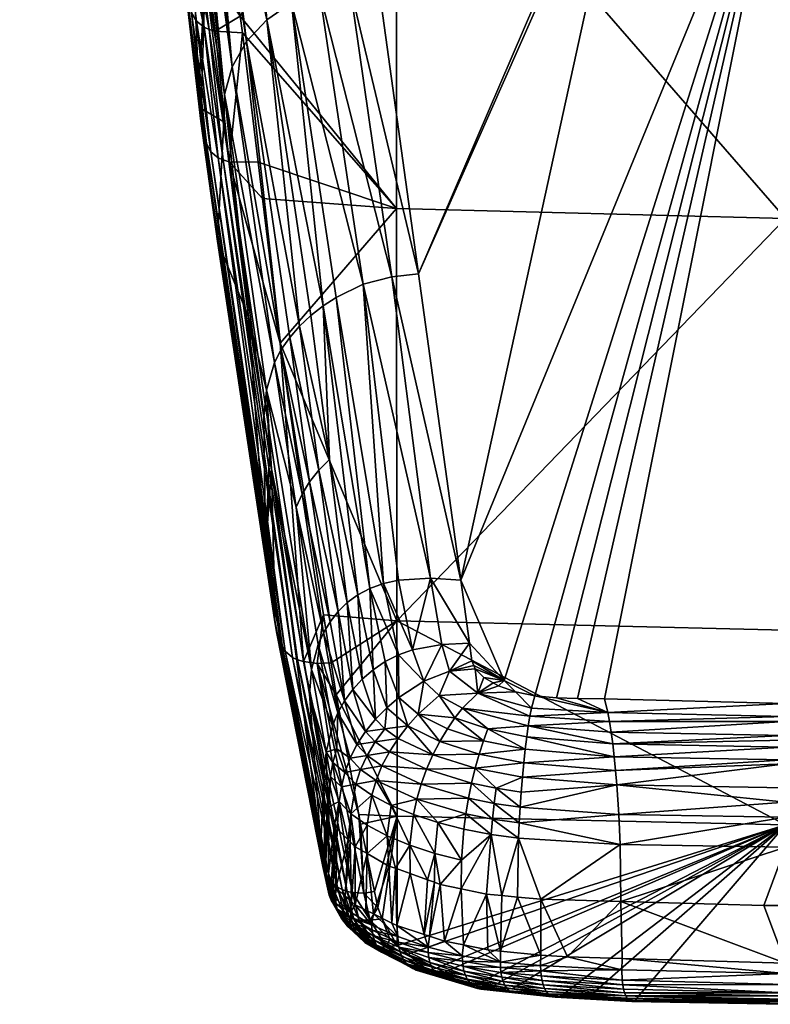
# Model space of a CAD drawing. Extents: x -0.11 to 0.11, y -0.2 to 0.019.
# Tile 29 of 162: x -0.02 to -0.001, y -0.2 to -0.174. Entities that reach past the tile are written whole.
import ezdxf

# ---------------------------------------------------------------- set-up
doc = ezdxf.new("R2010")
doc.units = 0
doc.layers.add('mesh', color=7, linetype='CONTINUOUS')

msp = doc.modelspace()

# ---------------------------------------------------------------- meshes
at = {"layer": 'mesh'}
mesh = msp.add_polyface(dxfattribs=at)
corners = [(-0.018876, -0.167317, 0.0237), (-0.010428, -0.167175, 0.02554), (-0.017304, -0.168782, 0.02096), (-0.018999, -0.167135, 0.024056), (-0.015812, -0.170302, 0.018064), (-0.015662, -0.170563, 0.017541), (-0.020026, -0.165392, 0.027516), (-0.020345, -0.164212, 0.029957), (-0.019408, -0.16653, 0.025243), (-0.016282, -0.170497, 0.017421), (-0.014868, -0.171937, 0.014782), (-0.015423, -0.172263, 0.013846), (-0.016432, -0.170449, 0.017381), (-0.015827, -0.167358, 0.010074), (-0.015817, -0.168059, 0.009118), (-0.015676, -0.167021, 0.009749), (-0.01584, -0.168222, 0.00923), (-0.01593, -0.16776, 0.010391), (-0.015484, -0.166743, 0.009419), (-0.015559, -0.167454, 0.008563), (-0.015257, -0.166516, 0.009085), (-0.015629, -0.167618, 0.008714), (-0.015708, -0.167804, 0.008884), (-0.015433, -0.167309, 0.008385), (-0.014998, -0.166328, 0.008748), (-0.014702, -0.16617, 0.008406), (-0.014527, -0.165791, 0.008701), (-0.014883, -0.166545, 0.008111), (-0.015753, -0.165366, 0.011527), (-0.015671, -0.166209, 0.01065), (-0.015408, -0.165911, 0.010236), (-0.015876, -0.166588, 0.01105), (-0.014752, -0.165521, 0.009399), (-0.015099, -0.165686, 0.009816), (-0.016016, -0.167047, 0.011427), (-0.014361, -0.16604, 0.008055), (-0.014584, -0.166391, 0.007785), (-0.01423, -0.166266, 0.007438), (-0.015873, -0.168454, 0.00939), (-0.015924, -0.173154, 0.008411), (-0.015896, -0.173403, 0.007874), (-0.015917, -0.168963, 0.009425), (-0.014753, -0.174938, -0.007125), (-0.014961, -0.175667, -0.006854), (-0.015465, -0.172527, 0.001743), (-0.01525, -0.167097, 0.008123), (-0.015121, -0.166949, 0.007941), (-0.014729, -0.166721, 0.007507), (-0.01446, -0.166565, 0.00721), (-0.015929, -0.168852, 0.009665), (-0.015978, -0.172649, 0.009491), (-0.015957, -0.16933, 0.009946), (-0.013847, -0.173708, -0.007591), (-0.014375, -0.174274, -0.007374)]
mesh.append_faces([[corners[k] for k in face] for face in [(0, 1, 2, 2), (0, 3, 1, 1), (1, 4, 2, 2), (1, 5, 4, 4), (6, 7, 1, 1), (3, 8, 1, 1), (9, 10, 11, 11), (9, 5, 10, 10), (12, 9, 11, 11), (13, 14, 15, 15), (13, 16, 14, 14), (17, 16, 13, 13), (18, 19, 20, 20), (18, 21, 19, 19), (15, 21, 18, 18), (15, 22, 21, 21), (14, 22, 15, 15), (19, 23, 20, 20), (24, 25, 26, 26), (24, 27, 25, 25), (28, 29, 30, 30), (31, 29, 28, 28), (32, 24, 26, 26), (33, 24, 32, 32), (33, 20, 24, 24), (30, 20, 33, 33), (30, 18, 20, 20), (29, 18, 30, 30), (29, 15, 18, 18), (31, 15, 29, 29), (31, 13, 15, 15), (34, 13, 31, 31), (34, 17, 13, 13), (35, 36, 37, 37), (25, 35, 26, 26), (25, 36, 35, 35), (27, 36, 25, 25), (17, 38, 16, 16), (39, 40, 41, 41), (19, 42, 23, 23), (19, 21, 42, 42), (14, 43, 22, 22), (16, 41, 44, 44), (38, 41, 16, 16), (21, 22, 42, 42), (24, 45, 46, 46), (20, 45, 24, 24), (20, 23, 45, 45), (46, 27, 24, 24), (36, 47, 37, 37), (46, 47, 36, 36), (47, 48, 37, 37), (27, 46, 36, 36), (17, 49, 38, 38), (34, 49, 17, 17), (50, 41, 49, 49), (49, 51, 50, 50), (52, 46, 45, 45), (52, 47, 46, 46), (48, 47, 52, 52), (38, 49, 41, 41), (45, 23, 53, 53)]])
mesh = msp.add_polyface(dxfattribs=at)
corners = [(-0.014868, -0.171937, 0.014782), (-0.015662, -0.170563, 0.017541), (-0.010428, -0.167175, 0.02554), (-0.014794, -0.172318, 0.01398), (-0.014543, -0.173605, 0.011269), (-0.01043, -0.17866, 0.000863), (-0.0002, -0.178926, 0.000982), (-0.0002, -0.16743, 0.025658), (-0.011741, -0.16672, 0.005008), (-0.010548, -0.166453, 0.005436), (-0.011868, -0.166134, 0.006142), (-0.007363, -0.166871, 0.00436), (-0.007958, -0.167238, 0.003668), (-0.004334, -0.167543, 0.002874), (-0.008273, -0.167212, 0.003736), (-0.011264, -0.166787, 0.004834), (-0.012443, -0.165978, 0.006541), (-0.013319, -0.166432, 0.006185), (-0.013129, -0.166456, 0.006027), (-0.012997, -0.165893, 0.00693), (-0.012666, -0.165619, 0.007177), (-0.01361, -0.166396, 0.006426), (-0.014361, -0.16604, 0.008055), (-0.01423, -0.166266, 0.007438), (-0.013966, -0.165941, 0.007692), (-0.013212, -0.165583, 0.00756), (-0.01351, -0.165886, 0.007315), (-0.013706, -0.165611, 0.007943), (-0.014527, -0.165791, 0.008701), (-0.009442, -0.165691, 0.006259), (-0.009796, -0.165983, 0.006012), (-0.00674, -0.166374, 0.005008), (-0.00348, -0.166586, 0.004384), (-0.00383, -0.167138, 0.003652), (-0.00617, -0.165737, 0.005532), (-0.010166, -0.166236, 0.005738), (-0.003161, -0.165901, 0.004981), (-0.004167, -0.167547, 0.002862), (-0.010906, -0.172765, -0.008009), (-0.009854, -0.18038, -0.024405), (-0.012457, -0.172955, -0.007901), (-0.0002, -0.16659, 0.004217), (-0.0002, -0.166505, 0.004323), (-0.012506, -0.166534, 0.005511), (-0.0002, -0.167196, 0.00346), (-0.0002, -0.167658, 0.002573), (-0.0002, -0.165804, 0.00485), (-0.01446, -0.166565, 0.00721), (-0.014072, -0.166488, 0.006852), (-0.011658, -0.172799, -0.007979), (-0.013198, -0.173261, -0.007769)]
mesh.append_faces([[corners[k] for k in face] for face in [(0, 1, 2, 2), (2, 3, 0, 0), (2, 4, 3, 3), (5, 4, 2, 2), (6, 2, 7, 7), (8, 9, 10, 10), (11, 12, 13, 13), (11, 14, 12, 12), (9, 14, 11, 11), (9, 15, 14, 14), (8, 15, 9, 9), (16, 17, 18, 18), (16, 19, 17, 17), (20, 19, 16, 16), (19, 21, 17, 17), (22, 23, 24, 24), (25, 26, 19, 19), (27, 24, 26, 26), (28, 22, 24, 24), (29, 30, 31, 31), (32, 31, 33, 33), (34, 31, 32, 32), (34, 29, 31, 31), (10, 16, 18, 18), (10, 20, 16, 16), (9, 20, 10, 10), (9, 35, 20, 20), (11, 35, 9, 9), (32, 36, 34, 34), (33, 13, 37, 37), (33, 11, 13, 13), (31, 11, 33, 33), (31, 35, 11, 11), (30, 35, 31, 31), (30, 20, 35, 35), (15, 38, 14, 14), (15, 8, 38, 38), (38, 12, 14, 14), (38, 13, 12, 12), (39, 37, 13, 13), (40, 17, 21, 21), (18, 17, 40, 40), (32, 41, 42, 42), (8, 10, 43, 43), (37, 44, 33, 33), (45, 44, 37, 37), (33, 44, 41, 41), (46, 32, 42, 42), (23, 47, 48, 48), (18, 43, 10, 10), (19, 48, 21, 21), (26, 48, 19, 19), (24, 48, 26, 26), (24, 23, 48, 48), (32, 33, 41, 41), (32, 46, 36, 36), (43, 38, 8, 8), (43, 49, 38, 38), (40, 43, 18, 18), (40, 21, 48, 48), (40, 49, 43, 43), (50, 48, 47, 47), (50, 40, 48, 48)]])
mesh = msp.add_polyface(dxfattribs=at)
corners = [(-0.01043, -0.17866, 0.000863), (-0.013956, -0.178397, 0.000744), (-0.014072, -0.177447, 0.00283), (-0.01349, -0.1822, -0.007607), (-0.014488, -0.17405, 0.01029), (-0.014543, -0.173605, 0.011269), (-0.0002, -0.178926, 0.000982), (-0.010428, -0.167175, 0.02554), (-0.010424, -0.1895, -0.024129), (-0.012879, -0.190573, -0.027218), (-0.014833, -0.177433, 0.00272), (-0.013036, -0.190527, -0.027256), (-0.014992, -0.177388, 0.00268), (-0.005671, -0.191544, -0.048555), (-0.00496, -0.191555, -0.048591), (-0.0002, -0.167658, 0.002573), (-0.006227, -0.191526, -0.048495), (-0.009854, -0.18038, -0.024405), (-0.004334, -0.167543, 0.002874), (-0.010906, -0.172765, -0.008009), (-0.008742, -0.188435, -0.041749), (-0.004167, -0.167547, 0.002862), (-0.007599, -0.191076, -0.047472), (-0.011658, -0.172799, -0.007979), (-0.013857, -0.183436, -0.023573), (-0.013775, -0.185142, -0.025425), (-0.013719, -0.18551, -0.026216), (-0.013926, -0.184141, -0.023274), (-0.010555, -0.180457, -0.024476), (-0.012457, -0.172955, -0.007901), (-0.012024, -0.181004, -0.024447), (-0.012365, -0.181226, -0.024392), (-0.011132, -0.188652, -0.040908), (-0.011306, -0.180657, -0.024498), (-0.013198, -0.173261, -0.007769), (-0.009543, -0.18838, -0.041534), (-0.010774, -0.188524, -0.041085), (-0.013847, -0.173708, -0.007591), (-0.012475, -0.185542, -0.032435), (-0.013243, -0.182054, -0.024122), (-0.012718, -0.185847, -0.032317), (-0.012982, -0.181754, -0.024228), (-0.012193, -0.185263, -0.032538), (-0.012686, -0.181477, -0.024318), (-0.012918, -0.186175, -0.032187), (-0.013639, -0.182716, -0.023868), (-0.013074, -0.18652, -0.032047), (-0.013463, -0.182375, -0.024001), (-0.014753, -0.174938, -0.007125), (-0.014375, -0.174274, -0.007374), (-0.014961, -0.175667, -0.006854), (-0.011451, -0.18882, -0.040722), (-0.01317, -0.190466, -0.027295), (-0.01336, -0.190303, -0.027374), (-0.015126, -0.177329, 0.002637), (-0.013878, -0.187655, -0.02425), (-0.014324, -0.181511, -0.017623), (-0.015141, -0.179525, -0.005558), (-0.006797, -0.191474, -0.048362), (-0.0002, -0.191676, -0.048933), (-0.01446, -0.166565, 0.00721), (-0.01525, -0.167097, 0.008123)]
mesh.append_faces([[corners[k] for k in face] for face in [(0, 1, 2, 2), (0, 3, 1, 1), (0, 4, 5, 5), (2, 4, 0, 0), (6, 0, 7, 7), (8, 0, 6, 6), (8, 3, 0, 0), (9, 10, 3, 3), (10, 1, 3, 3), (10, 2, 1, 1), (9, 11, 10, 10), (12, 10, 11, 11), (13, 14, 15, 15), (15, 16, 13, 13), (17, 18, 19, 19), (20, 21, 17, 17), (20, 15, 21, 21), (22, 15, 20, 20), (17, 19, 23, 23), (24, 25, 26, 26), (27, 25, 24, 24), (28, 23, 29, 29), (28, 17, 23, 23), (20, 17, 28, 28), (30, 31, 32, 32), (33, 29, 34, 34), (33, 28, 29, 29), (35, 28, 33, 33), (35, 20, 28, 28), (33, 30, 36, 36), (34, 30, 33, 33), (34, 31, 30, 30), (37, 31, 34, 34), (38, 39, 40, 40), (41, 39, 38, 38), (42, 41, 38, 38), (43, 41, 42, 42), (44, 45, 46, 46), (47, 45, 44, 44), (47, 48, 45, 45), (49, 48, 47, 47), (45, 24, 46, 46), (45, 50, 24, 24), (48, 50, 45, 45), (40, 47, 44, 44), (39, 47, 40, 40), (39, 49, 47, 47), (41, 49, 39, 39), (41, 37, 49, 49), (43, 37, 41, 41), (43, 31, 37, 37), (42, 31, 43, 43), (42, 51, 31, 31), (52, 53, 54, 54), (55, 27, 56, 56), (56, 57, 55, 55), (15, 58, 16, 16), (22, 58, 15, 15), (14, 59, 15, 15), (34, 60, 37, 37), (61, 49, 37, 37), (56, 27, 24, 24), (50, 56, 24, 24)]])
mesh = msp.add_polyface(dxfattribs=at)
corners = [(-0.015433, -0.176959, 0.002448), (-0.015529, -0.176686, 0.002338), (-0.015923, -0.173255, 0.009728), (-0.015201, -0.174003, 0.010151), (-0.014488, -0.17405, 0.01029), (-0.014833, -0.177433, 0.00272), (-0.014543, -0.173605, 0.011269), (-0.015423, -0.172263, 0.013846), (-0.014794, -0.172318, 0.01398), (-0.014868, -0.171937, 0.014782), (-0.014072, -0.177447, 0.00283), (-0.01364, -0.189472, -0.027611), (-0.015141, -0.179525, -0.005558), (-0.01558, -0.176372, 0.002224), (-0.013878, -0.187655, -0.02425), (-0.015974, -0.172953, 0.009606), (-0.015896, -0.173403, 0.007874), (-0.015924, -0.173154, 0.008411), (-0.01563, -0.175555, 0.003153), (-0.015572, -0.176032, 0.002107), (-0.015978, -0.172649, 0.009491), (-0.016153, -0.171507, 0.013424), (-0.016107, -0.171645, 0.013486), (-0.013586, -0.189797, -0.027537), (-0.013428, -0.1902, -0.027415), (-0.013486, -0.19008, -0.027456), (-0.015823, -0.173523, 0.009848), (-0.01605, -0.171773, 0.013546), (-0.015357, -0.173958, 0.010107), (-0.014992, -0.177388, 0.00268), (-0.015576, -0.172217, 0.013803), (-0.016432, -0.170449, 0.017381), (-0.01571, -0.172156, 0.013756), (-0.015491, -0.173899, 0.010059), (-0.015126, -0.177329, 0.002637), (-0.01317, -0.190466, -0.027295), (-0.015987, -0.171889, 0.013603), (-0.015917, -0.168963, 0.009425), (-0.014975, -0.17639, -0.006585), (-0.015465, -0.172527, 0.001743), (-0.015817, -0.168059, 0.009118), (-0.01584, -0.168222, 0.00923), (-0.014961, -0.175667, -0.006854), (-0.014375, -0.174274, -0.007374), (-0.015433, -0.167309, 0.008385), (-0.014753, -0.174938, -0.007125), (-0.015708, -0.167804, 0.008884), (-0.016072, -0.171773, 0.011363), (-0.016204, -0.17121, 0.013297), (-0.015313, -0.177173, 0.002547), (-0.01569, -0.173739, 0.009958), (-0.015911, -0.171992, 0.013657), (-0.01336, -0.190303, -0.027374), (-0.014324, -0.181511, -0.017623)]
mesh.append_faces([[corners[k] for k in face] for face in [(0, 1, 2, 2), (3, 4, 5, 5), (3, 6, 4, 4), (7, 6, 3, 3), (7, 8, 6, 6), (9, 8, 7, 7), (4, 10, 5, 5), (11, 12, 13, 13), (11, 14, 12, 12), (15, 16, 17, 17), (15, 18, 16, 16), (13, 18, 15, 15), (13, 19, 18, 18), (12, 19, 13, 13), (17, 20, 15, 15), (2, 21, 22, 22), (0, 23, 1, 1), (24, 25, 0, 0), (2, 26, 0, 0), (2, 27, 26, 26), (22, 27, 2, 2), (2, 15, 21, 21), (2, 13, 15, 15), (1, 13, 2, 2), (1, 11, 13, 13), (23, 11, 1, 1), (28, 5, 29, 29), (28, 3, 5, 5), (30, 3, 28, 28), (30, 7, 3, 3), (31, 7, 30, 30), (28, 32, 30, 30), (28, 33, 32, 32), (29, 33, 28, 28), (29, 34, 33, 33), (35, 34, 29, 29), (36, 26, 27, 27), (17, 37, 20, 20), (38, 19, 12, 12), (39, 19, 38, 38), (39, 18, 19, 19), (37, 18, 39, 39), (37, 16, 18, 18), (40, 41, 42, 42), (41, 39, 42, 42), (39, 38, 42, 42), (43, 44, 45, 45), (45, 46, 42, 42), (15, 47, 48, 48), (15, 20, 47, 47), (0, 49, 24, 24), (0, 26, 49, 49), (26, 50, 49, 49), (33, 51, 32, 32), (33, 50, 51, 51), (34, 50, 33, 33), (51, 26, 36, 36), (51, 50, 26, 26), (34, 49, 50, 50), (34, 52, 49, 49), (38, 12, 53, 53), (42, 38, 53, 53)]])
mesh = msp.add_polyface(dxfattribs=at)
corners = [(-0.010424, -0.1895, -0.024129), (-0.012154, -0.190608, -0.027108), (-0.012354, -0.18935, -0.024192), (-0.012021, -0.19145, -0.029062), (-0.010417, -0.194643, -0.036753), (-0.01349, -0.1822, -0.007607), (-0.012521, -0.190623, -0.027151), (-0.013636, -0.189212, -0.02783), (-0.013878, -0.187655, -0.02425), (-0.01364, -0.189472, -0.027611), (-0.015433, -0.176959, 0.002448), (-0.013486, -0.19008, -0.027456), (-0.013586, -0.189797, -0.027537), (-0.013428, -0.1902, -0.027415), (-0.012262, -0.196219, -0.042748), (-0.01242, -0.195369, -0.043084), (-0.012879, -0.190573, -0.027218), (-0.011733, -0.196618, -0.04232), (-0.013036, -0.190527, -0.027256), (-0.012375, -0.195964, -0.042888), (-0.014992, -0.177388, 0.00268), (-0.01317, -0.190466, -0.027295), (-0.013719, -0.18551, -0.026216), (-0.013775, -0.185142, -0.025425), (-0.012719, -0.191428, -0.038908), (-0.013926, -0.184141, -0.023274), (-0.012024, -0.181004, -0.024447), (-0.011132, -0.188652, -0.040908), (-0.010774, -0.188524, -0.041085), (-0.01267, -0.19078, -0.039299), (-0.012286, -0.19296, -0.043961), (-0.013857, -0.183436, -0.023573), (-0.011046, -0.190788, -0.04496), (-0.011333, -0.191034, -0.044845), (-0.010984, -0.192087, -0.047187), (-0.011451, -0.18882, -0.040722), (-0.012365, -0.181226, -0.024392), (-0.010689, -0.191788, -0.047181), (-0.010737, -0.192347, -0.047778), (-0.010728, -0.190576, -0.04506), (-0.010382, -0.190402, -0.045144), (-0.011306, -0.180657, -0.024498), (-0.010384, -0.188436, -0.04125), (-0.011971, -0.189261, -0.040331), (-0.012178, -0.189526, -0.040128), (-0.011802, -0.191607, -0.04458), (-0.012718, -0.185847, -0.032317), (-0.012475, -0.185542, -0.032435), (-0.011586, -0.191308, -0.044718), (-0.011249, -0.192411, -0.047168), (-0.01173, -0.189025, -0.040529), (-0.012193, -0.185263, -0.032538), (-0.012353, -0.189815, -0.039922), (-0.012493, -0.190123, -0.039714), (-0.01198, -0.191926, -0.044433), (-0.013074, -0.18652, -0.032047), (-0.012918, -0.186175, -0.032187), (-0.012118, -0.192261, -0.04428), (-0.015313, -0.177173, 0.002547), (-0.01336, -0.190303, -0.027374), (-0.011984, -0.196505, -0.042498)]
mesh.append_faces([[corners[k] for k in face] for face in [(0, 1, 2, 2), (0, 3, 1, 1), (4, 3, 0, 0), (2, 5, 0, 0), (2, 1, 6, 6), (1, 3, 6, 6), (7, 8, 9, 9), (10, 11, 12, 12), (13, 14, 11, 11), (9, 15, 7, 7), (16, 2, 6, 6), (5, 2, 16, 16), (16, 17, 18, 18), (12, 19, 9, 9), (20, 18, 21, 21), (22, 7, 15, 15), (22, 8, 7, 7), (23, 8, 22, 22), (24, 22, 15, 15), (23, 25, 8, 8), (26, 27, 28, 28), (29, 24, 30, 30), (29, 22, 24, 24), (31, 22, 29, 29), (32, 33, 34, 34), (32, 35, 33, 33), (27, 35, 32, 32), (27, 36, 35, 35), (37, 34, 38, 38), (37, 32, 34, 34), (39, 32, 37, 37), (39, 27, 32, 32), (40, 27, 39, 39), (40, 28, 27, 27), (41, 28, 42, 42), (43, 44, 45, 45), (43, 46, 44, 44), (47, 46, 43, 43), (48, 45, 49, 49), (48, 43, 45, 45), (50, 43, 48, 48), (50, 47, 43, 43), (51, 47, 50, 50), (52, 53, 54, 54), (52, 55, 53, 53), (56, 55, 52, 52), (53, 57, 54, 54), (53, 29, 57, 57), (55, 29, 53, 53), (55, 31, 29, 29), (45, 52, 54, 54), (44, 52, 45, 45), (44, 56, 52, 52), (46, 56, 44, 44), (50, 35, 51, 51), (50, 33, 35, 35), (48, 33, 50, 50), (48, 34, 33, 33), (49, 34, 48, 48), (49, 38, 34, 34), (13, 58, 59, 59), (21, 60, 59, 59)]])
mesh = msp.add_polyface(dxfattribs=at)
corners = [(-0.0002, -0.178926, 0.000982), (-0.0002, -0.189746, -0.024027), (-0.010424, -0.1895, -0.024129), (-0.007752, -0.191213, -0.047759), (-0.007599, -0.191076, -0.047472), (-0.00789, -0.191135, -0.047585), (-0.007306, -0.191368, -0.048112), (-0.00814, -0.190993, -0.047269), (-0.008362, -0.19077, -0.046778), (-0.008399, -0.190679, -0.046582), (-0.008449, -0.190557, -0.046317), (-0.008513, -0.190092, -0.045316), (-0.008742, -0.188435, -0.041749), (-0.009241, -0.190122, -0.04529), (-0.010015, -0.190268, -0.045211), (-0.009716, -0.191094, -0.047026), (-0.011306, -0.180657, -0.024498), (-0.010384, -0.188436, -0.04125), (-0.009543, -0.18838, -0.041534), (-0.009039, -0.190828, -0.046819), (-0.005671, -0.191544, -0.048555), (-0.004878, -0.191917, -0.049314), (-0.00496, -0.191555, -0.048591), (-0.006227, -0.191526, -0.048495), (-0.00829, -0.191409, -0.048107), (-0.010133, -0.192263, -0.048254), (-0.010689, -0.191788, -0.047181), (-0.010737, -0.192347, -0.047778), (-0.010374, -0.19152, -0.047153), (-0.010728, -0.190576, -0.04506), (-0.010382, -0.190402, -0.045144), (-0.009863, -0.191961, -0.048148), (-0.010774, -0.188524, -0.041085), (-0.008896, -0.192052, -0.048816), (-0.009095, -0.192346, -0.049005), (-0.009309, -0.191469, -0.047863), (-0.006967, -0.192262, -0.049632), (-0.008695, -0.191797, -0.0486), (-0.008028, -0.192347, -0.049465), (-0.006924, -0.192012, -0.049331), (-0.006881, -0.191799, -0.049004), (-0.004788, -0.192427, -0.049973), (-0.0002, -0.192153, -0.04976), (-0.004832, -0.192153, -0.049661), (-0.006797, -0.191474, -0.048362), (-0.0002, -0.191676, -0.048933), (-0.0002, -0.192018, -0.049526)]
mesh.append_faces([[corners[k] for k in face] for face in [(0, 1, 2, 2), (3, 4, 5, 5), (3, 6, 4, 4), (4, 7, 5, 5), (4, 8, 7, 7), (9, 8, 4, 4), (4, 10, 9, 9), (4, 11, 10, 10), (12, 11, 4, 4), (13, 14, 15, 15), (16, 17, 18, 18), (19, 9, 10, 10), (20, 21, 22, 22), (20, 23, 21, 21), (6, 3, 24, 24), (24, 7, 8, 8), (24, 5, 7, 7), (3, 5, 24, 24), (25, 26, 27, 27), (28, 26, 25, 25), (28, 29, 26, 26), (30, 29, 28, 28), (31, 28, 25, 25), (15, 28, 31, 31), (15, 30, 28, 28), (14, 30, 15, 15), (14, 32, 30, 30), (11, 12, 18, 18), (33, 31, 34, 34), (35, 31, 33, 33), (35, 15, 31, 31), (19, 15, 35, 35), (19, 13, 15, 15), (11, 19, 10, 10), (11, 13, 19, 19), (18, 13, 11, 11), (18, 14, 13, 13), (17, 14, 18, 18), (17, 32, 14, 14), (36, 37, 38, 38), (39, 37, 36, 36), (39, 24, 37, 37), (40, 24, 39, 39), (40, 6, 24, 24), (41, 42, 43, 43), (39, 21, 40, 40), (39, 43, 21, 21), (36, 43, 39, 39), (19, 8, 9, 9), (19, 24, 8, 8), (35, 24, 19, 19), (35, 37, 24, 24), (33, 37, 35, 35), (33, 38, 37, 37), (6, 44, 4, 4), (23, 44, 21, 21), (22, 21, 45, 45), (44, 6, 40, 40), (21, 46, 45, 45), (43, 46, 21, 21), (43, 42, 46, 46), (40, 21, 44, 44)]])
mesh = msp.add_polyface(dxfattribs=at)
corners = [(-0.010417, -0.194643, -0.036753), (-0.011425, -0.194593, -0.036772), (-0.012021, -0.19145, -0.029062), (-0.012521, -0.190623, -0.027151), (-0.013586, -0.189797, -0.027537), (-0.013486, -0.19008, -0.027456), (-0.012326, -0.196096, -0.042821), (-0.01364, -0.189472, -0.027611), (-0.012424, -0.195676, -0.042997), (-0.01242, -0.195369, -0.043084), (-0.012375, -0.195964, -0.042888), (-0.012879, -0.190573, -0.027218), (-0.011592, -0.196649, -0.042231), (-0.011733, -0.196618, -0.04232), (-0.01317, -0.190466, -0.027295), (-0.013036, -0.190527, -0.027256), (-0.011864, -0.19657, -0.042409), (-0.011984, -0.196505, -0.042498), (-0.012345, -0.193639, -0.043652), (-0.012315, -0.1959, -0.044399), (-0.012249, -0.194203, -0.044862), (-0.012719, -0.191428, -0.038908), (-0.012171, -0.193597, -0.045336), (-0.012215, -0.194395, -0.045276), (-0.011941, -0.194256, -0.046788), (-0.012286, -0.19296, -0.043961), (-0.010133, -0.192263, -0.048254), (-0.010389, -0.192593, -0.048332), (-0.009475, -0.19303, -0.049292), (-0.010737, -0.192347, -0.047778), (-0.012106, -0.193228, -0.045467), (-0.011883, -0.193871, -0.046894), (-0.011638, -0.194577, -0.0475), (-0.011501, -0.193798, -0.047681), (-0.011084, -0.194089, -0.048327), (-0.01179, -0.19349, -0.046988), (-0.012007, -0.192866, -0.045593), (-0.012118, -0.192261, -0.04428), (-0.01267, -0.19078, -0.039299), (-0.010571, -0.194355, -0.048909), (-0.009899, -0.194193, -0.049448), (-0.010971, -0.193698, -0.048375), (-0.009984, -0.194596, -0.049424), (-0.009643, -0.193405, -0.049383), (-0.010816, -0.193316, -0.048394), (-0.009786, -0.193794, -0.049435), (-0.01062, -0.192946, -0.048379), (-0.011206, -0.193044, -0.047783), (-0.010991, -0.192686, -0.047794), (-0.011475, -0.192756, -0.047128), (-0.011249, -0.192411, -0.047168), (-0.011802, -0.191607, -0.04458), (-0.011376, -0.193416, -0.047744), (-0.011655, -0.193117, -0.047067), (-0.01198, -0.191926, -0.044433), (-0.012183, -0.196328, -0.042669), (-0.012262, -0.196219, -0.042748), (-0.013428, -0.1902, -0.027415), (-0.01336, -0.190303, -0.027374)]
mesh.append_faces([[corners[k] for k in face] for face in [(0, 1, 2, 2), (3, 2, 1, 1), (4, 5, 6, 6), (7, 8, 9, 9), (10, 8, 7, 7), (11, 3, 12, 12), (12, 13, 11, 11), (14, 15, 16, 16), (6, 10, 4, 4), (16, 17, 14, 14), (18, 19, 20, 20), (21, 9, 18, 18), (22, 23, 24, 24), (22, 20, 23, 23), (25, 20, 22, 22), (25, 18, 20, 20), (21, 18, 25, 25), (26, 27, 28, 28), (26, 29, 27, 27), (22, 30, 25, 25), (22, 31, 30, 30), (24, 31, 22, 22), (24, 32, 31, 31), (33, 32, 34, 34), (33, 31, 32, 32), (35, 31, 33, 33), (35, 30, 31, 31), (36, 30, 35, 35), (36, 25, 30, 30), (37, 25, 36, 36), (37, 38, 25, 25), (39, 40, 41, 41), (42, 40, 39, 39), (43, 44, 45, 45), (46, 44, 43, 43), (46, 47, 44, 44), (48, 47, 46, 46), (48, 49, 47, 47), (50, 49, 48, 48), (50, 51, 49, 49), (41, 34, 39, 39), (41, 33, 34, 34), (52, 33, 41, 41), (52, 35, 33, 33), (53, 35, 52, 52), (53, 36, 35, 35), (54, 36, 53, 53), (54, 37, 36, 36), (45, 41, 40, 40), (44, 41, 45, 45), (44, 52, 41, 41), (47, 52, 44, 44), (47, 53, 52, 52), (49, 53, 47, 47), (49, 54, 53, 53), (51, 54, 49, 49), (48, 29, 50, 50), (48, 27, 29, 29), (46, 27, 48, 48), (46, 28, 27, 27), (43, 28, 46, 46), (55, 56, 57, 57), (57, 58, 55, 55)]])
mesh = msp.add_polyface(dxfattribs=at)
corners = [(-0.0002, -0.194863, -0.036667), (-0.009384, -0.198635, -0.047045), (-0.010135, -0.198269, -0.046143), (-0.010424, -0.1895, -0.024129), (-0.010417, -0.194643, -0.036753), (-0.009703, -0.197748, -0.049032), (-0.009436, -0.196377, -0.04957), (-0.009621, -0.196311, -0.049428), (-0.009567, -0.197792, -0.049135), (-0.009282, -0.196432, -0.049689), (-0.009168, -0.197921, -0.049438), (-0.00929, -0.192675, -0.049165), (-0.009095, -0.192346, -0.049005), (-0.009863, -0.191961, -0.048148), (-0.009422, -0.19562, -0.049757), (-0.008722, -0.195799, -0.050133), (-0.010133, -0.192263, -0.048254), (-0.009475, -0.19303, -0.049292), (-0.008256, -0.193009, -0.049878), (-0.008362, -0.19338, -0.050029), (-0.008143, -0.192662, -0.049689), (-0.008896, -0.192052, -0.048816), (-0.009343, -0.194807, -0.04987), (-0.00866, -0.194984, -0.050234), (-0.009984, -0.194596, -0.049424), (-0.008608, -0.194576, -0.050241), (-0.009899, -0.194193, -0.049448), (-0.007946, -0.195123, -0.050503), (-0.007206, -0.19481, -0.050672), (-0.007911, -0.194714, -0.050506), (-0.007224, -0.195216, -0.050668), (-0.007867, -0.194307, -0.050474), (-0.008541, -0.194169, -0.050211), (-0.008458, -0.193769, -0.050141), (-0.009786, -0.193794, -0.049435), (-0.009643, -0.193405, -0.049383), (-0.008028, -0.192347, -0.049465), (-0.007049, -0.192879, -0.050131), (-0.007087, -0.193235, -0.05032), (-0.007122, -0.193612, -0.050468), (-0.007813, -0.193905, -0.050403), (-0.007182, -0.194405, -0.050641), (-0.007154, -0.194004, -0.050574), (-0.007664, -0.196727, -0.050317), (-0.007254, -0.196764, -0.050396), (-0.010412, -0.198038, -0.04556), (-0.008729, -0.196549, -0.049939), (-0.008675, -0.19802, -0.049658), (-0.008062, -0.19669, -0.050241), (-0.008027, -0.198151, -0.049946), (-0.007701, -0.198184, -0.050007)]
mesh.append_faces([[corners[k] for k in face] for face in [(0, 1, 2, 2), (3, 0, 4, 4), (5, 6, 7, 7), (8, 6, 5, 5), (8, 9, 6, 6), (10, 9, 8, 8), (11, 12, 13, 13), (14, 9, 15, 15), (14, 6, 9, 9), (7, 6, 14, 14), (16, 17, 11, 11), (13, 16, 11, 11), (18, 17, 19, 19), (18, 11, 17, 17), (20, 11, 18, 18), (20, 12, 11, 11), (21, 12, 20, 20), (22, 15, 23, 23), (22, 14, 15, 15), (24, 14, 22, 22), (22, 25, 26, 26), (23, 25, 22, 22), (23, 27, 25, 25), (15, 27, 23, 23), (28, 29, 30, 30), (31, 29, 28, 28), (31, 32, 29, 29), (33, 32, 31, 31), (33, 34, 32, 32), (35, 34, 33, 33), (20, 36, 21, 21), (20, 37, 36, 36), (18, 37, 20, 20), (18, 38, 37, 37), (19, 38, 18, 18), (19, 39, 38, 38), (40, 39, 19, 19), (41, 42, 40, 40), (30, 43, 44, 44), (30, 27, 43, 43), (29, 27, 30, 30), (29, 25, 27, 27), (32, 25, 29, 29), (32, 26, 25, 25), (34, 26, 32, 32), (35, 19, 17, 17), (33, 19, 35, 35), (33, 40, 19, 19), (31, 40, 33, 33), (31, 41, 40, 40), (28, 41, 31, 31), (0, 2, 45, 45), (4, 0, 45, 45), (10, 46, 9, 9), (47, 46, 10, 10), (47, 48, 46, 46), (49, 48, 47, 47), (50, 43, 48, 48), (50, 44, 43, 43), (27, 48, 43, 43), (27, 46, 48, 48), (15, 46, 27, 27), (9, 46, 15, 15)]])
mesh = msp.add_polyface(dxfattribs=at)
corners = [(-0.00825, -0.199024, -0.047983), (-0.009175, -0.198737, -0.047296), (-0.0002, -0.194863, -0.036667), (-0.005993, -0.199285, -0.048514), (-0.007395, -0.199178, -0.048325), (-0.005317, -0.199336, -0.048605), (-0.004067, -0.19937, -0.04866), (-0.0002, -0.199475, -0.048829), (-0.010424, -0.1895, -0.024129), (-0.0002, -0.189746, -0.024027), (-0.004155, -0.199472, -0.048942), (-0.005934, -0.198336, -0.050277), (-0.004504, -0.198683, -0.050328), (-0.004497, -0.198378, -0.050345), (-0.0002, -0.199366, -0.050063), (-0.004403, -0.19936, -0.049781), (-0.0002, -0.199452, -0.049948), (-0.004433, -0.19928, -0.049909), (-0.0002, -0.199284, -0.050174), (-0.004459, -0.199185, -0.050025), (-0.004478, -0.199076, -0.050126), (-0.006385, -0.199358, -0.049317), (-0.004331, -0.199469, -0.049503), (-0.004369, -0.199423, -0.049645), (-0.004289, -0.199497, -0.04936), (-0.006324, -0.199387, -0.049177), (-0.004246, -0.199507, -0.049218), (-0.006639, -0.198707, -0.050086), (-0.004493, -0.198954, -0.050209), (-0.006627, -0.198839, -0.05002), (-0.006606, -0.198962, -0.049936), (-0.006576, -0.199072, -0.049836), (-0.006538, -0.199167, -0.049721), (-0.006442, -0.199311, -0.049457), (0.000689, -0.196983, -0.050861), (-0.0002, -0.196986, -0.050868), (-0.0002, -0.198505, -0.05055), (-0.000772, -0.196984, -0.050865), (-0.004534, -0.196879, -0.050639), (-0.0002, -0.192822, -0.050379), (-0.0002, -0.192639, -0.050263), (-0.004746, -0.192739, -0.050241), (-0.004707, -0.19308, -0.050462), (-0.004638, -0.193819, -0.050766), (-0.0002, -0.193264, -0.050658), (-0.00467, -0.193442, -0.050636), (-0.004552, -0.195384, -0.050933), (-0.006639, -0.196821, -0.050513), (-0.004585, -0.194596, -0.050913), (-0.0002, -0.194269, -0.050989), (-0.0002, -0.199553, -0.049089), (-0.0002, -0.198771, -0.050482), (-0.0002, -0.199063, -0.050353), (-0.0002, -0.199511, -0.049809), (-0.0002, -0.199556, -0.049701), (-0.0002, -0.199585, -0.049525), (-0.0002, -0.195455, -0.051083), (-0.0002, -0.193157, -0.05059), (-0.004788, -0.192427, -0.049973), (-0.0002, -0.192515, -0.050135), (-0.0002, -0.192153, -0.04976), (-0.0002, -0.193896, -0.050866), (-0.0002, -0.194666, -0.051021)]
mesh.append_faces([[corners[k] for k in face] for face in [(0, 1, 2, 2), (3, 4, 2, 2), (2, 5, 3, 3), (2, 6, 5, 5), (7, 6, 2, 2), (8, 9, 2, 2), (7, 10, 6, 6), (11, 12, 13, 13), (14, 15, 16, 16), (14, 17, 15, 15), (18, 17, 14, 14), (18, 19, 17, 17), (18, 20, 19, 19), (10, 5, 6, 6), (21, 22, 23, 23), (21, 24, 22, 22), (25, 26, 24, 24), (27, 28, 12, 12), (29, 20, 28, 28), (30, 19, 20, 20), (31, 17, 19, 19), (32, 15, 17, 17), (33, 23, 15, 15), (34, 35, 36, 36), (36, 35, 37, 37), (38, 36, 37, 37), (13, 36, 38, 38), (39, 40, 41, 41), (41, 42, 39, 39), (43, 44, 45, 45), (46, 47, 38, 38), (48, 49, 43, 43), (7, 50, 10, 10), (13, 51, 36, 36), (13, 12, 51, 51), (28, 51, 12, 12), (52, 20, 18, 18), (52, 28, 20, 20), (52, 51, 28, 28), (23, 22, 53, 53), (22, 54, 53, 53), (22, 55, 54, 54), (24, 55, 22, 22), (26, 55, 24, 24), (26, 50, 55, 55), (15, 53, 16, 16), (15, 23, 53, 53), (10, 50, 26, 26), (34, 56, 35, 35), (57, 42, 45, 45), (39, 42, 57, 57), (37, 35, 56, 56), (56, 38, 37, 37), (56, 46, 38, 38), (45, 44, 57, 57), (58, 59, 60, 60), (41, 59, 58, 58), (40, 59, 41, 41), (43, 61, 44, 44), (49, 61, 43, 43), (62, 49, 48, 48), (46, 62, 48, 48), (56, 62, 46, 46)]])
mesh = msp.add_polyface(dxfattribs=at)
corners = [(-0.010417, -0.194643, -0.036753), (-0.011009, -0.196623, -0.041921), (-0.011377, -0.194845, -0.03739), (-0.010923, -0.197038, -0.042978), (-0.011425, -0.194593, -0.036772), (-0.011292, -0.19666, -0.042063), (-0.012521, -0.190623, -0.027151), (-0.012039, -0.196802, -0.045919), (-0.012142, -0.196346, -0.045554), (-0.012225, -0.196147, -0.045039), (-0.012095, -0.19646, -0.045849), (-0.012326, -0.196096, -0.042821), (-0.013486, -0.19008, -0.027456), (-0.012262, -0.196219, -0.042748), (-0.01225, -0.19643, -0.044957), (-0.011592, -0.196649, -0.042231), (-0.011864, -0.19657, -0.042409), (-0.013036, -0.190527, -0.027256), (-0.011733, -0.196618, -0.04232), (-0.012233, -0.196574, -0.044901), (-0.012375, -0.195964, -0.042888), (-0.012201, -0.196713, -0.044838), (-0.012424, -0.195676, -0.042997), (-0.01242, -0.195369, -0.043084), (-0.012315, -0.1959, -0.044399), (-0.012152, -0.196843, -0.044765), (-0.012345, -0.193639, -0.043652), (-0.012052, -0.194825, -0.046212), (-0.012215, -0.194395, -0.045276), (-0.011781, -0.196738, -0.046556), (-0.011709, -0.195257, -0.047149), (-0.012027, -0.19652, -0.046003), (-0.011648, -0.195317, -0.047279), (-0.011621, -0.19688, -0.046915), (-0.011521, -0.195441, -0.04755), (-0.010552, -0.197453, -0.048329), (-0.010464, -0.19601, -0.048776), (-0.010632, -0.19595, -0.048647), (-0.010423, -0.197517, -0.048486), (-0.010075, -0.196149, -0.049077), (-0.01068, -0.195156, -0.048762), (-0.011941, -0.194256, -0.046788), (-0.011638, -0.194577, -0.0475), (-0.011208, -0.194879, -0.048162), (-0.009621, -0.196311, -0.049428), (-0.010079, -0.195404, -0.049295), (-0.009422, -0.19562, -0.049757), (-0.011084, -0.194089, -0.048327), (-0.009984, -0.194596, -0.049424), (-0.010571, -0.194355, -0.048909), (-0.009343, -0.194807, -0.04987), (-0.009899, -0.194193, -0.049448), (-0.012302, -0.195958, -0.044549), (-0.012183, -0.196328, -0.042669), (-0.012005, -0.197069, -0.044596), (-0.01336, -0.190303, -0.027374), (-0.011984, -0.196505, -0.042498), (-0.012249, -0.194203, -0.044862), (-0.011996, -0.194975, -0.046538), (-0.011518, -0.196971, -0.047145), (-0.011208, -0.195621, -0.047937), (-0.011041, -0.197209, -0.04773)]
mesh.append_faces([[corners[k] for k in face] for face in [(0, 1, 2, 2), (3, 1, 0, 0), (2, 4, 0, 0), (5, 2, 1, 1), (5, 4, 2, 2), (6, 4, 5, 5), (7, 8, 9, 9), (7, 10, 8, 8), (11, 12, 13, 13), (14, 7, 9, 9), (15, 6, 5, 5), (16, 17, 18, 18), (19, 20, 21, 21), (19, 22, 20, 20), (14, 22, 19, 19), (14, 23, 22, 22), (24, 23, 14, 14), (11, 25, 20, 20), (26, 23, 24, 24), (27, 8, 10, 10), (27, 9, 8, 8), (28, 9, 27, 27), (29, 30, 31, 31), (29, 32, 30, 30), (33, 32, 29, 29), (33, 34, 32, 32), (35, 36, 37, 37), (38, 39, 36, 36), (40, 37, 36, 36), (41, 28, 27, 27), (34, 42, 32, 32), (34, 43, 42, 42), (44, 45, 39, 39), (44, 46, 45, 45), (30, 42, 41, 41), (30, 32, 42, 42), (47, 43, 40, 40), (47, 42, 43, 43), (48, 45, 46, 46), (48, 49, 45, 45), (50, 51, 48, 48), (45, 36, 39, 39), (45, 40, 36, 36), (49, 40, 45, 45), (49, 47, 40, 40), (14, 52, 24, 24), (53, 54, 13, 13), (14, 9, 52, 52), (53, 55, 56, 56), (57, 52, 28, 28), (57, 24, 52, 52), (28, 52, 9, 9), (10, 58, 27, 27), (31, 58, 10, 10), (31, 30, 58, 58), (59, 60, 34, 34), (61, 37, 60, 60), (41, 58, 30, 30), (41, 27, 58, 58), (60, 43, 34, 34), (40, 60, 37, 37), (40, 43, 60, 60)]])
mesh = msp.add_polyface(dxfattribs=at)
corners = [(-0.0002, -0.194863, -0.036667), (-0.009175, -0.198737, -0.047296), (-0.009384, -0.198635, -0.047045), (-0.00787, -0.199093, -0.048135), (-0.00825, -0.199024, -0.047983), (-0.007395, -0.199178, -0.048325), (-0.008217, -0.199183, -0.048611), (-0.008045, -0.199165, -0.048372), (-0.006125, -0.199368, -0.048772), (-0.005993, -0.199285, -0.048514), (-0.005317, -0.199336, -0.048605), (-0.006493, -0.199247, -0.049593), (-0.007584, -0.19908, -0.049559), (-0.007531, -0.199162, -0.049436), (-0.006538, -0.199167, -0.049721), (-0.006576, -0.199072, -0.049836), (-0.006606, -0.198962, -0.049936), (-0.007661, -0.198871, -0.049767), (-0.007698, -0.198614, -0.049914), (-0.006639, -0.198707, -0.050086), (-0.006644, -0.198567, -0.050138), (-0.007685, -0.198747, -0.049848), (-0.006627, -0.198839, -0.05002), (-0.007627, -0.198982, -0.04967), (-0.004155, -0.199472, -0.048942), (-0.00626, -0.199398, -0.049038), (-0.008299, -0.199167, -0.048735), (-0.006324, -0.199387, -0.049177), (-0.004289, -0.199497, -0.04936), (-0.006385, -0.199358, -0.049317), (-0.004504, -0.198683, -0.050328), (-0.005934, -0.198336, -0.050277), (-0.004493, -0.198954, -0.050209), (-0.004478, -0.199076, -0.050126), (-0.004459, -0.199185, -0.050025), (-0.004433, -0.19928, -0.049909), (-0.004403, -0.19936, -0.049781), (-0.006442, -0.199311, -0.049457), (-0.007471, -0.199228, -0.049307), (-0.004369, -0.199423, -0.049645), (-0.008377, -0.199131, -0.048859), (-0.004246, -0.199507, -0.049218), (-0.004534, -0.196879, -0.050639), (-0.006639, -0.196821, -0.050513), (-0.004497, -0.198378, -0.050345), (-0.004638, -0.193819, -0.050766), (-0.007122, -0.193612, -0.050468), (-0.007154, -0.194004, -0.050574), (-0.007224, -0.195216, -0.050668), (-0.007254, -0.196764, -0.050396), (-0.004746, -0.192739, -0.050241), (-0.007009, -0.192553, -0.049901), (-0.004707, -0.19308, -0.050462), (-0.006967, -0.192262, -0.049632), (-0.00467, -0.193442, -0.050636), (-0.007087, -0.193235, -0.05032), (-0.007049, -0.192879, -0.050131), (-0.008028, -0.192347, -0.049465), (-0.004788, -0.192427, -0.049973), (-0.004832, -0.192153, -0.049661), (-0.004552, -0.195384, -0.050933), (-0.007206, -0.19481, -0.050672), (-0.007813, -0.193905, -0.050403), (-0.007182, -0.194405, -0.050641), (-0.004585, -0.194596, -0.050913), (-0.007702, -0.198473, -0.049966), (-0.006638, -0.198291, -0.050205), (-0.007701, -0.198184, -0.050007)]
mesh.append_faces([[corners[k] for k in face] for face in [(0, 1, 2, 2), (0, 3, 4, 4), (0, 5, 3, 3), (6, 7, 8, 8), (8, 9, 10, 10), (8, 5, 9, 9), (7, 5, 8, 8), (11, 12, 13, 13), (11, 14, 12, 12), (15, 16, 17, 17), (18, 19, 20, 20), (21, 22, 19, 19), (16, 22, 21, 21), (14, 15, 23, 23), (24, 8, 10, 10), (25, 8, 24, 24), (25, 6, 8, 8), (26, 6, 25, 25), (27, 28, 29, 29), (20, 30, 31, 31), (19, 30, 20, 20), (22, 32, 19, 19), (16, 33, 22, 22), (15, 34, 16, 16), (14, 35, 15, 15), (11, 36, 14, 14), (11, 37, 36, 36), (13, 37, 11, 11), (13, 38, 37, 37), (37, 29, 39, 39), (38, 29, 37, 37), (38, 40, 29, 29), (25, 27, 26, 26), (25, 41, 27, 27), (24, 41, 25, 25), (31, 42, 43, 43), (44, 42, 31, 31), (45, 46, 47, 47), (48, 49, 43, 43), (50, 51, 52, 52), (53, 51, 50, 50), (54, 46, 45, 45), (54, 55, 46, 46), (52, 55, 54, 54), (52, 56, 55, 55), (51, 56, 52, 52), (51, 57, 56, 56), (53, 57, 51, 51), (53, 58, 59, 59), (50, 58, 53, 53), (60, 48, 43, 43), (61, 48, 60, 60), (62, 47, 46, 46), (63, 45, 47, 47), (64, 45, 63, 63), (61, 64, 63, 63), (60, 64, 61, 61), (65, 20, 66, 66), (20, 31, 66, 66), (66, 49, 67, 67), (66, 43, 49, 49), (31, 43, 66, 66)]])
mesh = msp.add_polyface(dxfattribs=at)
corners = [(-0.010923, -0.197038, -0.042978), (-0.010417, -0.194643, -0.036753), (-0.010812, -0.197335, -0.043748), (-0.01017, -0.198517, -0.047929), (-0.010093, -0.19859, -0.04782), (-0.009327, -0.198859, -0.048469), (-0.011128, -0.197376, -0.043919), (-0.01061, -0.197873, -0.045144), (-0.011292, -0.19666, -0.042063), (-0.011009, -0.196623, -0.041921), (-0.010693, -0.198076, -0.04572), (-0.010135, -0.198269, -0.046143), (-0.009606, -0.198696, -0.047257), (-0.010423, -0.197517, -0.048486), (-0.009604, -0.19808, -0.049083), (-0.009703, -0.197748, -0.049032), (-0.010402, -0.197805, -0.048425), (-0.010552, -0.197453, -0.048329), (-0.011041, -0.197209, -0.04773), (-0.010393, -0.197947, -0.048367), (-0.009599, -0.198221, -0.049027), (-0.010373, -0.198082, -0.048299), (-0.009582, -0.198356, -0.04896), (-0.009554, -0.198482, -0.048881), (-0.011088, -0.197497, -0.047671), (-0.011244, -0.197108, -0.047482), (-0.011076, -0.197639, -0.047611), (-0.011052, -0.197774, -0.047543), (-0.010341, -0.198209, -0.04822), (-0.009513, -0.198598, -0.048791), (-0.01094, -0.198081, -0.045927), (-0.009814, -0.198707, -0.047478), (-0.011415, -0.197373, -0.044109), (-0.009913, -0.198686, -0.047593), (-0.011056, -0.198057, -0.046034), (-0.010007, -0.198647, -0.047707), (-0.011166, -0.198015, -0.046141), (-0.010965, -0.198018, -0.047376), (-0.010296, -0.198325, -0.048131), (-0.011015, -0.197902, -0.047464), (-0.010238, -0.198428, -0.048033), (-0.010903, -0.198122, -0.047281), (-0.010829, -0.198212, -0.04718), (-0.011266, -0.197956, -0.046247), (-0.009461, -0.1987, -0.048691), (-0.011599, -0.197439, -0.046704), (-0.010632, -0.19595, -0.048647), (-0.010464, -0.19601, -0.048776), (-0.010075, -0.196149, -0.049077), (-0.009621, -0.196311, -0.049428), (-0.010412, -0.198038, -0.04556), (-0.011435, -0.197789, -0.046448), (-0.011208, -0.195621, -0.047937)]
mesh.append_faces([[corners[k] for k in face] for face in [(0, 1, 2, 2), (3, 4, 5, 5), (6, 2, 7, 7), (8, 9, 0, 0), (10, 11, 12, 12), (13, 14, 15, 15), (16, 17, 18, 18), (16, 13, 17, 17), (16, 14, 13, 13), (19, 14, 16, 16), (19, 20, 14, 14), (21, 20, 19, 19), (21, 22, 20, 20), (23, 22, 21, 21), (24, 18, 25, 25), (24, 16, 18, 18), (26, 16, 24, 24), (26, 19, 16, 16), (27, 19, 26, 26), (27, 21, 19, 19), (28, 21, 27, 27), (28, 23, 21, 21), (29, 23, 28, 28), (30, 12, 31, 31), (30, 10, 12, 12), (32, 10, 30, 30), (6, 0, 2, 2), (6, 8, 0, 0), (6, 10, 32, 32), (7, 10, 6, 6), (33, 30, 31, 31), (34, 30, 33, 33), (34, 32, 30, 30), (35, 4, 36, 36), (35, 5, 4, 4), (37, 38, 39, 39), (37, 40, 38, 38), (41, 40, 37, 37), (41, 3, 40, 40), (42, 3, 41, 41), (42, 4, 3, 3), (43, 4, 42, 42), (43, 36, 4, 4), (44, 40, 3, 3), (29, 38, 40, 40), (28, 38, 29, 29), (28, 39, 38, 38), (27, 39, 28, 28), (27, 45, 39, 39), (34, 35, 36, 36), (33, 35, 34, 34), (17, 46, 18, 18), (13, 47, 17, 17), (15, 48, 13, 13), (15, 49, 48, 48), (2, 50, 7, 7), (2, 1, 50, 50), (10, 50, 11, 11), (51, 42, 41, 41), (7, 50, 10, 10), (51, 43, 42, 42), (18, 52, 25, 25)]])
mesh = msp.add_polyface(dxfattribs=at)
corners = [(-0.011642, -0.197161, -0.046831), (-0.011621, -0.19688, -0.046915), (-0.011781, -0.196738, -0.046556), (-0.011088, -0.197497, -0.047671), (-0.011244, -0.197108, -0.047482), (-0.011518, -0.196971, -0.047145), (-0.012027, -0.19652, -0.046003), (-0.012326, -0.196096, -0.042821), (-0.012262, -0.196219, -0.042748), (-0.012086, -0.196962, -0.044684), (-0.012233, -0.196574, -0.044901), (-0.012039, -0.196802, -0.045919), (-0.01225, -0.19643, -0.044957), (-0.012021, -0.196945, -0.045862), (-0.012201, -0.196713, -0.044838), (-0.01199, -0.197082, -0.045795), (-0.011944, -0.197211, -0.04572), (-0.011558, -0.197567, -0.046626), (-0.011503, -0.197684, -0.04654), (-0.010965, -0.198018, -0.047376), (-0.010903, -0.198122, -0.047281), (-0.012095, -0.19646, -0.045849), (-0.011627, -0.197303, -0.046772), (-0.011599, -0.197439, -0.046704), (-0.011015, -0.197902, -0.047464), (-0.011592, -0.196649, -0.042231), (-0.011292, -0.19666, -0.042063), (-0.011128, -0.197376, -0.043919), (-0.011415, -0.197373, -0.044109), (-0.011733, -0.196618, -0.04232), (-0.011552, -0.197347, -0.044208), (-0.011056, -0.198057, -0.046034), (-0.011864, -0.19657, -0.042409), (-0.011883, -0.197329, -0.045636), (-0.012152, -0.196843, -0.044765), (-0.012375, -0.195964, -0.042888), (-0.01162, -0.197604, -0.045349), (-0.011166, -0.198015, -0.046141), (-0.011266, -0.197956, -0.046247), (-0.011681, -0.197302, -0.044308), (-0.011801, -0.19724, -0.044407), (-0.011984, -0.196505, -0.042498), (-0.011076, -0.197639, -0.047611), (-0.011052, -0.197774, -0.047543), (-0.011521, -0.195441, -0.04755), (-0.012005, -0.197069, -0.044596), (-0.011435, -0.197789, -0.046448), (-0.012183, -0.196328, -0.042669), (-0.01172, -0.197527, -0.045449), (-0.011208, -0.195621, -0.047937)]
mesh.append_faces([[corners[k] for k in face] for face in [(0, 1, 2, 2), (3, 4, 5, 5), (6, 0, 2, 2), (7, 8, 9, 9), (10, 11, 12, 12), (10, 13, 11, 11), (14, 13, 10, 10), (14, 15, 13, 13), (16, 15, 14, 14), (16, 17, 15, 15), (18, 17, 16, 16), (18, 19, 17, 17), (20, 19, 18, 18), (11, 6, 21, 21), (11, 0, 6, 6), (13, 0, 11, 11), (13, 22, 0, 0), (15, 22, 13, 13), (15, 23, 22, 22), (17, 23, 15, 15), (17, 24, 23, 23), (19, 24, 17, 17), (25, 26, 27, 27), (25, 28, 29, 29), (27, 28, 25, 25), (30, 28, 31, 31), (30, 29, 28, 28), (32, 29, 30, 30), (16, 33, 18, 18), (16, 34, 33, 33), (14, 34, 16, 16), (14, 35, 34, 34), (9, 34, 7, 7), (9, 33, 34, 34), (36, 37, 38, 38), (36, 39, 37, 37), (40, 39, 36, 36), (40, 41, 39, 39), (42, 23, 43, 43), (42, 22, 23, 23), (3, 22, 42, 42), (3, 0, 22, 22), (5, 0, 3, 3), (5, 1, 0, 0), (32, 39, 41, 41), (30, 39, 32, 32), (30, 37, 39, 39), (31, 37, 30, 30), (5, 44, 1, 1), (45, 9, 8, 8), (46, 20, 18, 18), (45, 40, 36, 36), (45, 47, 40, 40), (46, 48, 38, 38), (18, 48, 46, 46), (18, 33, 48, 48), (45, 33, 9, 9), (45, 48, 33, 33), (36, 48, 45, 45), (36, 38, 48, 48), (47, 41, 40, 40), (4, 49, 5, 5)]])
mesh = msp.add_polyface(dxfattribs=at)
corners = [(-0.008622, -0.198823, -0.04932), (-0.008574, -0.198924, -0.049216), (-0.007584, -0.19908, -0.049559), (-0.009604, -0.19808, -0.049083), (-0.009567, -0.197792, -0.049135), (-0.009703, -0.197748, -0.049032), (-0.010135, -0.198269, -0.046143), (-0.009384, -0.198635, -0.047045), (-0.009606, -0.198696, -0.047257), (-0.00825, -0.199024, -0.047983), (-0.008045, -0.199165, -0.048372), (-0.009175, -0.198737, -0.047296), (-0.00787, -0.199093, -0.048135), (-0.007395, -0.199178, -0.048325), (-0.007531, -0.199162, -0.049436), (-0.008516, -0.199009, -0.049103), (-0.009554, -0.198482, -0.048881), (-0.008659, -0.19871, -0.049413), (-0.009582, -0.198356, -0.04896), (-0.007627, -0.198982, -0.04967), (-0.006538, -0.199167, -0.049721), (-0.009513, -0.198598, -0.048791), (-0.009461, -0.1987, -0.048691), (-0.009399, -0.198787, -0.048583), (-0.008698, -0.19845, -0.049558), (-0.007702, -0.198473, -0.049966), (-0.008702, -0.198309, -0.049612), (-0.007698, -0.198614, -0.049914), (-0.008684, -0.198584, -0.049492), (-0.007685, -0.198747, -0.049848), (-0.007661, -0.198871, -0.049767), (-0.006606, -0.198962, -0.049936), (-0.006644, -0.198567, -0.050138), (-0.006639, -0.198707, -0.050086), (-0.009168, -0.197921, -0.049438), (-0.009599, -0.198221, -0.049027), (-0.006576, -0.199072, -0.049836), (-0.009814, -0.198707, -0.047478), (-0.008217, -0.199183, -0.048611), (-0.008299, -0.199167, -0.048735), (-0.009913, -0.198686, -0.047593), (-0.006324, -0.199387, -0.049177), (-0.006385, -0.199358, -0.049317), (-0.008377, -0.199131, -0.048859), (-0.009327, -0.198859, -0.048469), (-0.010007, -0.198647, -0.047707), (-0.007471, -0.199228, -0.049307), (-0.00845, -0.199079, -0.048983), (-0.01017, -0.198517, -0.047929), (-0.010238, -0.198428, -0.048033), (-0.008027, -0.198151, -0.049946), (-0.008675, -0.19802, -0.049658), (-0.007701, -0.198184, -0.050007), (-0.006638, -0.198291, -0.050205), (-0.008062, -0.19669, -0.050241)]
mesh.append_faces([[corners[k] for k in face] for face in [(0, 1, 2, 2), (3, 4, 5, 5), (6, 7, 8, 8), (8, 9, 10, 10), (8, 11, 9, 9), (7, 11, 8, 8), (10, 12, 13, 13), (9, 12, 10, 10), (14, 1, 15, 15), (14, 2, 1, 1), (16, 17, 18, 18), (0, 17, 16, 16), (0, 19, 17, 17), (2, 19, 0, 0), (2, 20, 19, 19), (21, 0, 16, 16), (22, 0, 21, 21), (22, 1, 0, 0), (23, 1, 22, 22), (23, 15, 1, 1), (24, 25, 26, 26), (24, 27, 25, 25), (28, 27, 24, 24), (28, 29, 27, 27), (30, 29, 28, 28), (30, 31, 29, 29), (27, 32, 25, 25), (29, 33, 27, 27), (3, 34, 4, 4), (3, 26, 34, 34), (35, 26, 3, 3), (35, 24, 26, 26), (18, 24, 35, 35), (18, 28, 24, 24), (17, 28, 18, 18), (17, 30, 28, 28), (19, 30, 17, 17), (19, 36, 30, 30), (37, 10, 38, 38), (37, 8, 10, 10), (39, 37, 38, 38), (40, 37, 39, 39), (41, 42, 43, 43), (43, 44, 45, 45), (15, 46, 14, 14), (15, 47, 46, 46), (23, 47, 15, 15), (47, 43, 46, 46), (47, 44, 43, 43), (23, 44, 47, 47), (23, 48, 44, 44), (22, 48, 23, 23), (21, 49, 22, 22), (40, 43, 45, 45), (39, 43, 40, 40), (39, 41, 43, 43), (25, 50, 51, 51), (25, 52, 50, 50), (26, 51, 34, 34), (26, 25, 51, 51), (25, 53, 52, 52), (52, 54, 50, 50)]])

doc.saveas('drawing.dxf')
